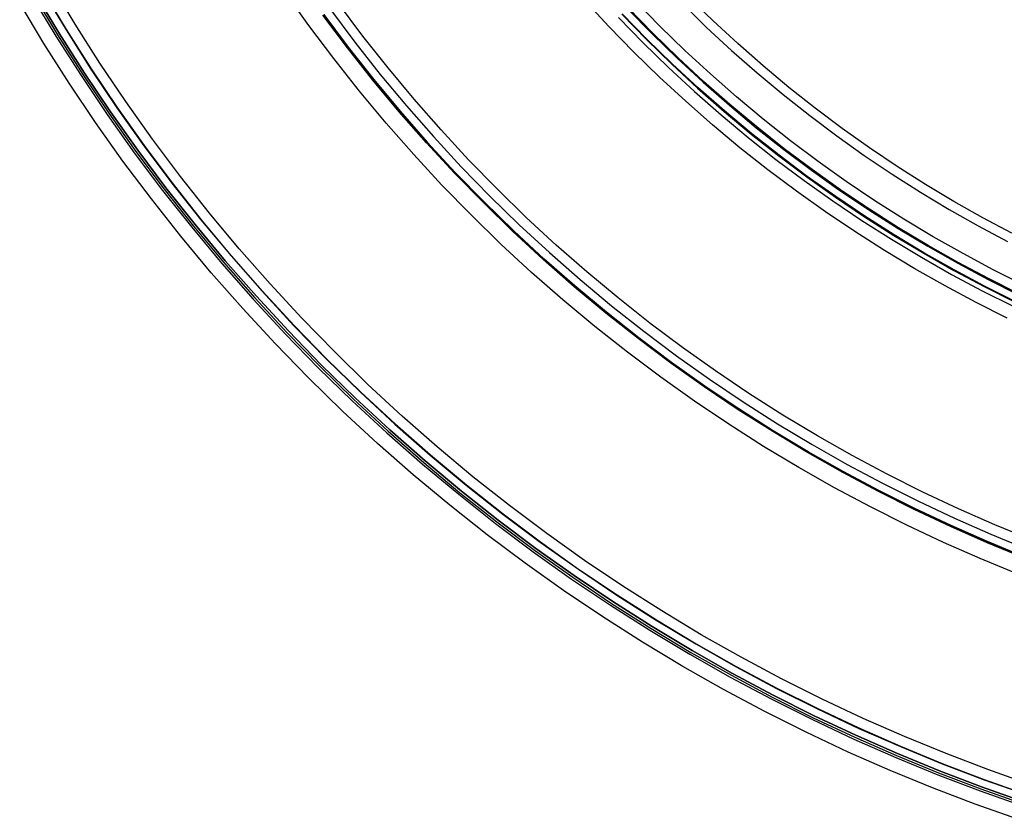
# Model space of a CAD drawing. Header units: millimetres. Extents: x 9981 to 10381, y 6395 to 6795.
# Tile 1 of 25: x 10008 to 10115, y 6406 to 6492. Entities that reach past the tile are written whole.
import ezdxf

# ---------------------------------------------------------------- set-up
doc = ezdxf.new("R2010")
doc.units = ezdxf.units.MM
doc.header["$MEASUREMENT"] = 0
doc.layers.add('0 filanca', color=1, linetype='Continuous')
doc.layers.add('0 filanca2', color=6, linetype='Continuous')

msp = doc.modelspace()

# ---------------------------------------------------------------- linework, layer by layer
at = {"layer": '0 filanca', "lineweight": -3}
for points in [[(10010.4, 6495.63), (10012.99, 6491.32), (10015.69, 6487.06), (10018.51, 6482.86), (10021.45, 6478.73), (10024.5, 6474.67), (10027.65, 6470.68), (10030.91, 6466.77), (10034.28, 6462.93), (10037.74, 6459.19), (10041.3, 6455.53), (10044.96, 6451.97), (10048.71, 6448.51), (10052.54, 6445.14), (10056.45, 6441.88), (10060.44, 6438.72), (10064.5, 6435.68), (10068.64, 6432.74), (10072.83, 6429.92), (10077.09, 6427.22), (10081.4, 6424.63), (10085.76, 6422.16), (10090.17, 6419.81), (10094.61, 6417.58), (10099.1, 6415.47), (10103.61, 6413.49), (10108.15, 6411.63), (10112.71, 6409.89), (10117.29, 6408.27)], [(10010.43, 6495.65), (10013.02, 6491.34), (10015.72, 6487.08), (10018.55, 6482.89), (10021.48, 6478.75), (10024.52, 6474.69), (10027.68, 6470.7), (10030.94, 6466.79), (10034.3, 6462.96), (10037.77, 6459.21), (10041.33, 6455.56), (10044.99, 6452), (10048.73, 6448.53), (10052.56, 6445.17), (10056.47, 6441.91), (10060.46, 6438.75), (10064.53, 6435.71), (10068.66, 6432.77), (10072.85, 6429.95), (10077.11, 6427.25), (10081.42, 6424.66), (10085.78, 6422.19), (10090.18, 6419.84), (10094.63, 6417.61), (10099.11, 6415.51), (10103.62, 6413.52), (10108.16, 6411.66), (10112.72, 6409.92), (10117.3, 6408.3)], [(10009.29, 6494.98), (10011.89, 6490.64), (10014.62, 6486.36), (10017.46, 6482.13), (10020.41, 6477.97), (10023.48, 6473.88), (10026.65, 6469.87), (10029.93, 6465.93), (10033.32, 6462.07), (10036.81, 6458.3), (10040.39, 6454.62), (10044.07, 6451.04), (10047.84, 6447.55), (10051.7, 6444.16), (10055.64, 6440.88), (10059.65, 6437.7), (10063.74, 6434.64), (10067.9, 6431.68), (10072.13, 6428.85), (10076.41, 6426.12), (10080.75, 6423.52), (10085.14, 6421.03), (10089.58, 6418.67), (10094.05, 6416.42), (10098.56, 6414.3), (10103.11, 6412.3), (10107.68, 6410.43), (10112.27, 6408.68), (10116.87, 6407.05)], [(10009.48, 6495.09), (10012.08, 6490.76), (10014.8, 6486.48), (10017.64, 6482.26), (10020.59, 6478.11), (10023.65, 6474.02), (10026.83, 6470.01), (10030.1, 6466.07), (10033.49, 6462.22), (10036.97, 6458.46), (10040.55, 6454.78), (10044.23, 6451.2), (10047.99, 6447.72), (10051.84, 6444.33), (10055.78, 6441.05), (10059.79, 6437.88), (10063.88, 6434.82), (10068.03, 6431.87), (10072.25, 6429.03), (10076.53, 6426.31), (10080.86, 6423.71), (10085.25, 6421.23), (10089.68, 6418.86), (10094.15, 6416.62), (10098.66, 6414.51), (10103.19, 6412.51), (10107.76, 6410.64), (10112.34, 6408.89), (10116.95, 6407.26)], [(10009.69, 6495.21), (10012.29, 6490.88), (10015, 6486.61), (10017.84, 6482.4), (10020.78, 6478.25), (10023.84, 6474.17), (10027.01, 6470.16), (10030.29, 6466.23), (10033.67, 6462.38), (10037.14, 6458.62), (10040.72, 6454.95), (10044.39, 6451.37), (10048.15, 6447.89), (10052, 6444.52), (10055.93, 6441.24), (10059.94, 6438.07), (10064.02, 6435.01), (10068.17, 6432.07), (10072.38, 6429.23), (10076.66, 6426.52), (10080.98, 6423.92), (10085.36, 6421.44), (10089.79, 6419.08), (10094.25, 6416.84), (10098.76, 6414.72), (10103.29, 6412.73), (10107.85, 6410.86), (10112.43, 6409.11), (10117.02, 6407.49)], [(10009.69, 6495.21), (10012.29, 6490.88), (10015, 6486.61), (10017.84, 6482.4), (10020.78, 6478.25), (10023.84, 6474.17), (10027.01, 6470.16), (10030.29, 6466.23), (10033.67, 6462.38), (10037.14, 6458.62), (10040.72, 6454.95), (10044.39, 6451.37), (10048.15, 6447.89), (10052, 6444.52), (10055.93, 6441.24), (10059.94, 6438.07), (10064.02, 6435.01), (10068.17, 6432.07), (10072.38, 6429.23), (10076.66, 6426.52), (10080.98, 6423.92), (10085.36, 6421.44), (10089.79, 6419.08), (10094.25, 6416.84), (10098.76, 6414.72), (10103.29, 6412.73), (10107.85, 6410.86), (10112.43, 6409.11), (10117.02, 6407.49)], [(10115.71, 6469.22), (10112.55, 6470.9), (10109.42, 6472.68), (10106.32, 6474.53), (10103.27, 6476.48), (10100.25, 6478.5), (10097.29, 6480.61), (10094.37, 6482.79), (10091.51, 6485.06), (10088.7, 6487.4), (10085.95, 6489.82), (10083.26, 6492.3), (10080.63, 6494.86)], [(10041.7, 6493.51), (10044.36, 6489.96), (10047.12, 6486.48), (10049.96, 6483.07), (10052.9, 6479.72), (10055.92, 6476.45), (10059.03, 6473.26), (10062.22, 6470.15), (10065.49, 6467.13), (10068.84, 6464.19), (10072.25, 6461.34), (10075.74, 6458.59), (10079.28, 6455.93), (10082.89, 6453.37), (10086.55, 6450.91), (10090.27, 6448.55), (10094.03, 6446.29), (10097.84, 6444.13), (10101.68, 6442.08), (10105.56, 6440.14), (10109.48, 6438.3), (10113.42, 6436.56), (10117.38, 6434.94)], [(10073.99, 6493.61), (10076.65, 6490.88), (10079.38, 6488.22), (10082.18, 6485.64), (10085.04, 6483.12), (10087.96, 6480.69), (10090.94, 6478.33), (10093.97, 6476.06), (10097.05, 6473.87), (10100.19, 6471.76), (10103.36, 6469.74), (10106.58, 6467.81), (10109.84, 6465.97), (10113.13, 6464.21), (10116.45, 6462.55)], [(10116.49, 6462.64), (10113.17, 6464.3), (10109.89, 6466.06), (10106.63, 6467.9), (10103.42, 6469.83), (10100.24, 6471.85), (10097.11, 6473.95), (10094.03, 6476.14), (10091, 6478.41), (10088.02, 6480.77), (10085.1, 6483.2), (10082.24, 6485.71), (10079.45, 6488.3), (10076.72, 6490.95), (10074.07, 6493.68)], [(10079.93, 6494.16), (10082.57, 6491.58), (10085.28, 6489.08), (10088.05, 6486.64), (10090.88, 6484.28), (10093.76, 6482), (10096.7, 6479.8), (10099.69, 6477.68), (10102.72, 6475.64), (10105.8, 6473.68), (10108.91, 6471.81), (10112.07, 6470.03), (10115.25, 6468.33)], [(10117.01, 6434), (10113.02, 6435.63), (10109.06, 6437.38), (10105.12, 6439.23), (10101.22, 6441.18), (10097.35, 6443.25), (10093.52, 6445.41), (10089.74, 6447.69), (10086, 6450.06), (10082.31, 6452.54), (10078.69, 6455.12), (10075.12, 6457.79), (10071.62, 6460.56), (10068.18, 6463.42), (10064.82, 6466.38), (10061.53, 6469.42), (10058.32, 6472.55), (10055.19, 6475.76), (10052.15, 6479.05), (10049.19, 6482.41), (10046.33, 6485.84), (10043.56, 6489.35), (10040.89, 6492.92)], [(10040.98, 6492.98), (10043.65, 6489.42), (10046.42, 6485.92), (10049.28, 6482.48), (10052.23, 6479.12), (10055.27, 6475.84), (10058.4, 6472.63), (10061.61, 6469.5), (10064.89, 6466.46), (10068.25, 6463.51), (10071.69, 6460.65), (10075.19, 6457.88), (10078.75, 6455.21), (10082.38, 6452.63), (10086.06, 6450.16), (10089.8, 6447.78), (10093.58, 6445.51), (10097.4, 6443.35), (10101.27, 6441.28), (10105.17, 6439.33), (10109.11, 6437.48), (10113.07, 6435.74), (10117.05, 6434.1)], [(10072.99, 6492.66), (10075.68, 6489.91), (10078.43, 6487.22), (10081.25, 6484.61), (10084.14, 6482.08), (10087.09, 6479.62), (10090.1, 6477.24), (10093.16, 6474.95), (10096.27, 6472.74), (10099.43, 6470.61), (10102.64, 6468.57), (10105.89, 6466.62), (10109.17, 6464.76), (10112.49, 6462.99), (10115.84, 6461.31)], [(10073.35, 6493), (10076.03, 6490.26), (10078.77, 6487.58), (10081.58, 6484.98), (10084.46, 6482.45), (10087.4, 6480), (10090.4, 6477.63), (10093.45, 6475.35), (10096.55, 6473.14), (10099.7, 6471.02), (10102.9, 6468.99), (10106.14, 6467.05), (10109.41, 6465.19), (10112.72, 6463.43), (10116.06, 6461.75)], [(10073.4, 6493.05), (10076.08, 6490.31), (10078.82, 6487.63), (10081.63, 6485.03), (10084.51, 6482.51), (10087.44, 6480.06), (10090.44, 6477.69), (10093.49, 6475.4), (10096.59, 6473.2), (10099.74, 6471.08), (10102.94, 6469.05), (10106.17, 6467.11), (10109.45, 6465.26), (10112.75, 6463.49), (10116.09, 6461.82)], [(10073.4, 6493.05), (10076.08, 6490.31), (10078.82, 6487.63), (10081.63, 6485.03), (10084.51, 6482.51), (10087.44, 6480.06), (10090.44, 6477.69), (10093.49, 6475.4), (10096.59, 6473.2), (10099.74, 6471.08), (10102.94, 6469.05), (10106.17, 6467.11), (10109.45, 6465.26), (10112.75, 6463.49), (10116.09, 6461.82)]]:
    msp.add_lwpolyline(points, dxfattribs=at)
at = {"layer": '0 filanca2', "lineweight": -3}
for points in [[(10117.67, 6409.38), (10113.12, 6410.99), (10108.58, 6412.72), (10104.07, 6414.57), (10099.58, 6416.54), (10095.13, 6418.64), (10090.71, 6420.85), (10086.33, 6423.19), (10081.99, 6425.64), (10077.71, 6428.22), (10073.48, 6430.91), (10069.3, 6433.71), (10065.2, 6436.63), (10061.16, 6439.66), (10057.19, 6442.79), (10053.3, 6446.03), (10049.49, 6449.38), (10045.77, 6452.82), (10042.14, 6456.37), (10038.6, 6460), (10035.15, 6463.72), (10031.81, 6467.53), (10028.56, 6471.42), (10025.43, 6475.39), (10022.4, 6479.43), (10019.48, 6483.53), (10016.68, 6487.7), (10013.99, 6491.94), (10011.42, 6496.22)], [(10116.31, 6432.25), (10112.28, 6433.9), (10108.28, 6435.66), (10104.3, 6437.53), (10100.35, 6439.51), (10096.44, 6441.59), (10092.57, 6443.79), (10088.74, 6446.08), (10084.97, 6448.48), (10081.24, 6450.99), (10077.58, 6453.59), (10073.97, 6456.3), (10070.43, 6459.1), (10066.95, 6461.99), (10063.55, 6464.98), (10060.23, 6468.05), (10056.99, 6471.21), (10053.82, 6474.46), (10050.75, 6477.78), (10047.76, 6481.18), (10044.87, 6484.66), (10042.07, 6488.2), (10039.36, 6491.8), (10036.76, 6495.47)], [(10116.38, 6405.59), (10111.74, 6407.23), (10107.11, 6409), (10102.51, 6410.89), (10097.93, 6412.9), (10093.38, 6415.04), (10088.87, 6417.3), (10084.4, 6419.68), (10079.98, 6422.19), (10075.6, 6424.81), (10071.29, 6427.56), (10067.03, 6430.42), (10062.84, 6433.4), (10058.72, 6436.49), (10054.67, 6439.69), (10050.7, 6443), (10046.81, 6446.41), (10043.02, 6449.92), (10039.31, 6453.54), (10035.69, 6457.24), (10032.18, 6461.04), (10028.77, 6464.93), (10025.46, 6468.9), (10022.26, 6472.95), (10019.17, 6477.07), (10016.19, 6481.26), (10013.33, 6485.52), (10010.59, 6489.83), (10007.96, 6494.21)], [(10117.02, 6407.49), (10112.43, 6409.11), (10107.85, 6410.86), (10103.29, 6412.73), (10098.76, 6414.72), (10094.25, 6416.84), (10089.79, 6419.08), (10085.36, 6421.44), (10080.98, 6423.92), (10076.66, 6426.52), (10072.38, 6429.23), (10068.17, 6432.07), (10064.02, 6435.01), (10059.94, 6438.07), (10055.93, 6441.24), (10052, 6444.52), (10048.15, 6447.89), (10044.39, 6451.37), (10040.72, 6454.95), (10037.14, 6458.62), (10033.67, 6462.38), (10030.29, 6466.23), (10027.01, 6470.16), (10023.84, 6474.17), (10020.78, 6478.25), (10017.84, 6482.4), (10015, 6486.61), (10012.29, 6490.88), (10009.69, 6495.21)], [(10117.02, 6407.49), (10112.43, 6409.11), (10107.85, 6410.86), (10103.29, 6412.73), (10098.76, 6414.72), (10094.25, 6416.84), (10089.79, 6419.08), (10085.36, 6421.44), (10080.98, 6423.92), (10076.66, 6426.52), (10072.38, 6429.23), (10068.17, 6432.07), (10064.02, 6435.01), (10059.94, 6438.07), (10055.93, 6441.24), (10052, 6444.52), (10048.15, 6447.89), (10044.39, 6451.37), (10040.72, 6454.95), (10037.14, 6458.62), (10033.67, 6462.38), (10030.29, 6466.23), (10027.01, 6470.16), (10023.84, 6474.17), (10020.78, 6478.25), (10017.84, 6482.4), (10015, 6486.61), (10012.29, 6490.88), (10009.69, 6495.21)], [(10115.22, 6460.02), (10111.83, 6461.72), (10108.48, 6463.5), (10105.17, 6465.38), (10101.89, 6467.35), (10098.65, 6469.41), (10095.46, 6471.55), (10092.31, 6473.79), (10089.22, 6476.1), (10086.18, 6478.51), (10083.21, 6480.99), (10080.29, 6483.55), (10077.44, 6486.18), (10074.66, 6488.89), (10071.95, 6491.67), (10069.32, 6494.52)], [(10116.96, 6463.62), (10113.67, 6465.27), (10110.41, 6467.01), (10107.18, 6468.84), (10103.99, 6470.75), (10100.84, 6472.76), (10097.73, 6474.85), (10094.67, 6477.02), (10091.66, 6479.27), (10088.71, 6481.61), (10085.81, 6484.03), (10082.97, 6486.52), (10080.2, 6489.08), (10077.49, 6491.72), (10074.85, 6494.43)], [(10117.78, 6435.96), (10113.85, 6437.58), (10109.93, 6439.3), (10106.05, 6441.13), (10102.19, 6443.06), (10098.37, 6445.1), (10094.59, 6447.24), (10090.85, 6449.49), (10087.16, 6451.83), (10083.52, 6454.28), (10079.93, 6456.82), (10076.41, 6459.47), (10072.95, 6462.2), (10069.55, 6465.03), (10066.23, 6467.95), (10062.98, 6470.95), (10059.81, 6474.04), (10056.72, 6477.21), (10053.72, 6480.46), (10050.8, 6483.78), (10047.97, 6487.18), (10045.24, 6490.64), (10042.59, 6494.16)], [(10117.05, 6434.1), (10113.07, 6435.74), (10109.11, 6437.48), (10105.17, 6439.33), (10101.27, 6441.28), (10097.4, 6443.35), (10093.58, 6445.51), (10089.8, 6447.78), (10086.06, 6450.16), (10082.38, 6452.63), (10078.75, 6455.21), (10075.19, 6457.88), (10071.69, 6460.65), (10068.25, 6463.51), (10064.89, 6466.46), (10061.61, 6469.5), (10058.4, 6472.63), (10055.27, 6475.84), (10052.23, 6479.12), (10049.28, 6482.48), (10046.42, 6485.92), (10043.65, 6489.42), (10040.98, 6492.98)], [(10117.05, 6434.1), (10113.07, 6435.74), (10109.11, 6437.48), (10105.17, 6439.33), (10101.27, 6441.28), (10097.4, 6443.35), (10093.58, 6445.51), (10089.8, 6447.78), (10086.06, 6450.16), (10082.38, 6452.63), (10078.75, 6455.21), (10075.19, 6457.88), (10071.69, 6460.65), (10068.25, 6463.51), (10064.89, 6466.46), (10061.61, 6469.5), (10058.4, 6472.63), (10055.27, 6475.84), (10052.23, 6479.12), (10049.28, 6482.48), (10046.42, 6485.92), (10043.65, 6489.42), (10040.98, 6492.98)], [(10116.09, 6461.82), (10112.75, 6463.49), (10109.45, 6465.26), (10106.17, 6467.11), (10102.94, 6469.05), (10099.74, 6471.08), (10096.59, 6473.2), (10093.49, 6475.4), (10090.44, 6477.69), (10087.44, 6480.06), (10084.51, 6482.51), (10081.63, 6485.03), (10078.82, 6487.63), (10076.08, 6490.31), (10073.4, 6493.05)], [(10116.09, 6461.82), (10112.75, 6463.49), (10109.45, 6465.26), (10106.17, 6467.11), (10102.94, 6469.05), (10099.74, 6471.08), (10096.59, 6473.2), (10093.49, 6475.4), (10090.44, 6477.69), (10087.44, 6480.06), (10084.51, 6482.51), (10081.63, 6485.03), (10078.82, 6487.63), (10076.08, 6490.31), (10073.4, 6493.05)]]:
    msp.add_lwpolyline(points, dxfattribs=at)

doc.saveas('drawing.dxf')
